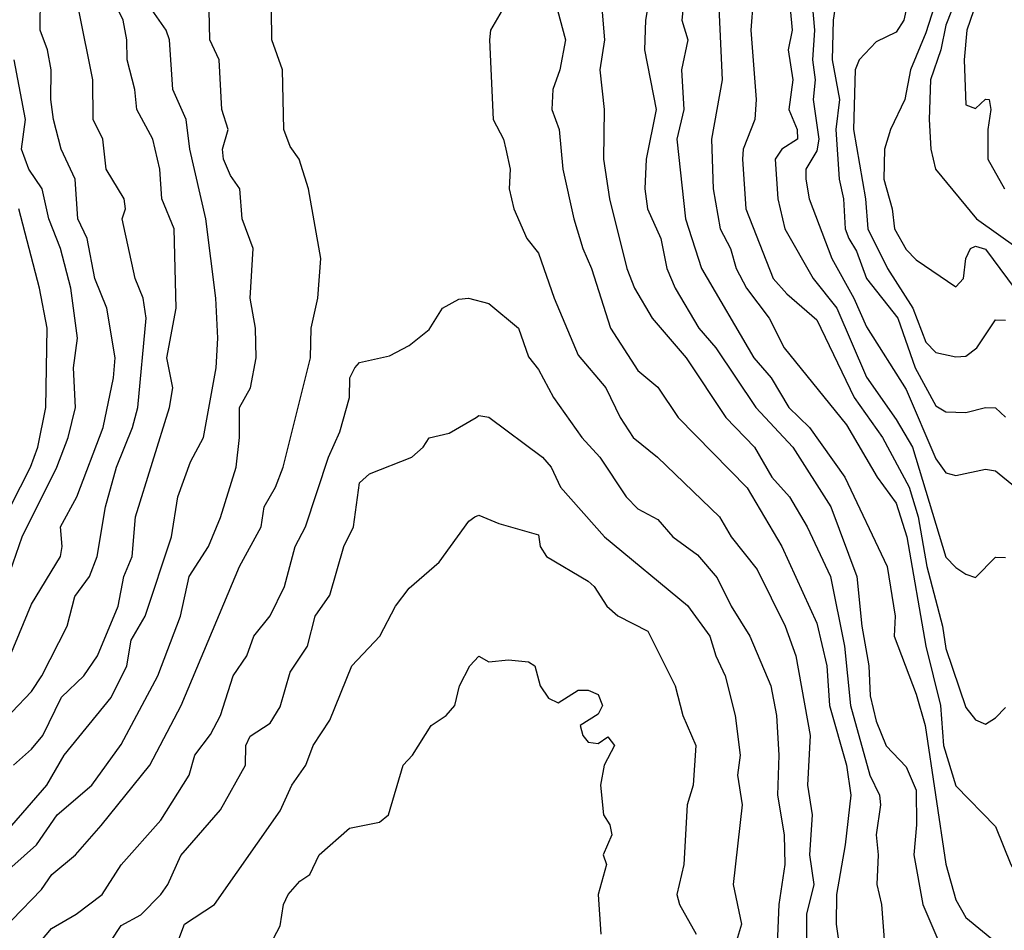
# Model space of a CAD drawing. Header units: metres. Extents: x -51132 to -49532, y -231222 to -229437.
# Tile 30 of 256: x -50991 to -50942, y -230916 to -230870. Entities that reach past the tile are written whole.
import ezdxf

# ---------------------------------------------------------------- set-up
doc = ezdxf.new("R2010")
doc.units = ezdxf.units.M
for name, color, linetype in [('CONTOUR_HALF', 8, 'Continuous'), ('CONTOUR_INDEX', 1, 'Continuous'), ('CONTOUR_INTER', 3, 'Continuous')]:
    doc.layers.add(name, color=color, linetype=linetype)

msp = doc.modelspace()

# ---------------------------------------------------------------- linework, layer by layer
at = {"layer": 'CONTOUR_HALF'}
for points, elevation in [([(-50957.613, -230867.259), (-50957.864, -230869.759), (-50957.56, -230870.759), (-50957.882, -230872.259), (-50957.77, -230874.259), (-50958.119, -230875.759), (-50957.681, -230879.759), (-50956.882, -230882.259), (-50954.243, -230886.759), (-50953.376, -230887.759), (-50952.476, -230889.259), (-50951.439, -230890.259), (-50949.665, -230892.759), (-50947.539, -230897.259), (-50947.13, -230899.759), (-50947.185, -230900.759), (-50946.08, -230903.675), (-50945.613, -230905.259), (-50944.58, -230912.243), (-50944.08, -230914.039), (-50943.58, -230914.923), (-50942.08, -230916.14)], 67.5), ([(-50943.698, -230867.759), (-50944.58, -230870.008), (-50944.838, -230871.259), (-50945.357, -230872.759), (-50945.423, -230874.759), (-50945.328, -230876.259), (-50945.108, -230877.259), (-50943.03, -230879.759), (-50940.941, -230881.259)], 63.5), ([(-50946.355, -230868.259), (-50946.692, -230869.759), (-50947.08, -230870.364), (-50948.08, -230870.856), (-50948.938, -230871.759), (-50949.144, -230872.259), (-50949.225, -230875.259), (-50948.627, -230878.759), (-50948.503, -230880.259), (-50947.516, -230882.259), (-50946.241, -230884.259), (-50945.58, -230885.96), (-50945.08, -230886.486), (-50944.08, -230886.705), (-50943.58, -230886.665), (-50943.029, -230886.259), (-50942.08, -230884.842), (-50941.58, -230884.863)], 64.5), ([(-50961.921, -230868.759), (-50961.752, -230870.759), (-50961.996, -230872.259), (-50961.781, -230874.259), (-50961.805, -230876.759), (-50961.51, -230878.759), (-50960.635, -230882.259), (-50960.241, -230883.259), (-50959.355, -230884.759), (-50957.654, -230886.759), (-50955.644, -230889.759), (-50954.201, -230891.259), (-50953.332, -230892.759), (-50952.45, -230893.759), (-50951.558, -230895.259), (-50950.387, -230897.759), (-50949.675, -230901.259), (-50949.374, -230904.259), (-50948.406, -230907.759), (-50947.922, -230908.759), (-50947.861, -230909.259), (-50948.081, -230910.759), (-50947.981, -230911.759), (-50948.052, -230913.259), (-50947.813, -230914.259), (-50947.659, -230916.259)], 68.5), ([(-50954.275, -230868.759), (-50954.395, -230870.259), (-50954.12, -230873.759), (-50954.189, -230874.759), (-50954.78, -230876.259), (-50954.819, -230876.759), (-50954.642, -230879.259), (-50953.262, -230882.759), (-50952.58, -230883.536), (-50951.08, -230884.848), (-50949.193, -230888.759), (-50947.763, -230890.759), (-50946.425, -230893.259), (-50945.977, -230894.759), (-50945.541, -230897.259), (-50944.746, -230900.259), (-50944.58, -230901.38), (-50943.58, -230904.358), (-50943.08, -230904.974), (-50942.58, -230905.188), (-50942.08, -230904.879), (-50941.58, -230904.349)], 66.5), ([(-50951.328, -230868.759), (-50951.191, -230870.259), (-50951.292, -230871.759), (-50951.16, -230872.759), (-50951.248, -230873.759), (-50950.97, -230875.759), (-50951.08, -230876.337), (-50951.626, -230877.259), (-50951.63, -230877.759), (-50951.456, -230878.759), (-50950.325, -230881.759), (-50949.217, -230883.759), (-50948.58, -230885.189), (-50946.58, -230888.344), (-50945.08, -230891.842), (-50944.58, -230892.539), (-50944.08, -230892.671), (-50942.58, -230892.361), (-50942.08, -230892.437), (-50941.08, -230893.257)], 65.5), ([(-50991.58, -230904.583), (-50990.58, -230903.554), (-50990.063, -230902.759), (-50988.79, -230900.259), (-50988.4, -230898.759), (-50987.678, -230897.759), (-50987.281, -230896.759), (-50986.858, -230894.259), (-50986.307, -230892.259), (-50985.505, -230890.259), (-50985.239, -230889.259), (-50984.823, -230884.759), (-50984.971, -230883.759), (-50985.369, -230882.759), (-50986.025, -230879.759), (-50985.859, -230879.259), (-50985.924, -230878.759), (-50986.823, -230877.259), (-50987.001, -230875.759), (-50987.487, -230874.759), (-50987.51, -230872.759), (-50988.199, -230869.259)], 67.5), ([(-50991.58, -230910.285), (-50989.82, -230908.259), (-50988.944, -230906.759), (-50986.58, -230903.851), (-50985.797, -230902.259), (-50985.58, -230900.966), (-50984.863, -230899.759), (-50983.541, -230895.759), (-50983.217, -230893.759), (-50982.58, -230891.996), (-50981.935, -230890.759), (-50981.292, -230887.259), (-50981.212, -230885.759), (-50981.319, -230883.759), (-50981.809, -230879.759), (-50982.626, -230876.259), (-50982.813, -230874.759), (-50983.472, -230873.259), (-50983.643, -230870.759), (-50983.812, -230870.259), (-50984.51, -230869.259)], 68.5), ([(-50991.58, -230915.059), (-50990.08, -230913.518), (-50989.557, -230912.759), (-50988.38, -230911.759), (-50987.08, -230910.285), (-50984.627, -230907.259), (-50983.05, -230904.259), (-50980.126, -230897.259), (-50979.031, -230895.259), (-50978.887, -230894.259), (-50978.309, -230893.259), (-50977.918, -230892.259), (-50976.548, -230886.759), (-50976.515, -230885.259), (-50976.182, -230883.759), (-50976.023, -230881.759), (-50976.646, -230878.259), (-50977.112, -230876.759), (-50977.58, -230876.127), (-50977.884, -230875.259), (-50977.96, -230872.259), (-50978.491, -230870.759), (-50978.509, -230869.259)], 69.5), ([(-50966.908, -230869.259), (-50967.497, -230870.259), (-50967.54, -230870.759), (-50967.361, -230874.759), (-50966.841, -230875.759), (-50966.721, -230876.259), (-50966.501, -230877.259), (-50966.55, -230878.259), (-50966.319, -230879.259), (-50965.66, -230880.759), (-50965.08, -230881.486), (-50964.289, -230883.759), (-50963.08, -230886.624), (-50961.687, -230888.259), (-50960.972, -230889.759), (-50960.321, -230890.759), (-50959.094, -230891.759), (-50955.962, -230894.759), (-50955.375, -230895.759), (-50954.08, -230897.41), (-50952.663, -230900.259), (-50952.133, -230901.759), (-50951.403, -230905.759), (-50951.549, -230908.259), (-50951.315, -230909.759), (-50951.448, -230911.759), (-50951.216, -230913.259), (-50951.584, -230914.759), (-50951.573, -230917.759)], 69.5), ([(-50992.282, -230899.259), (-50991.05, -230895.759), (-50989.308, -230892.259), (-50988.741, -230890.759), (-50988.378, -230889.259), (-50988.474, -230887.259), (-50988.273, -230885.759), (-50988.609, -230883.259), (-50989.122, -230881.259), (-50989.709, -230879.759), (-50990.045, -230878.259), (-50990.719, -230877.259), (-50991.086, -230876.259), (-50990.889, -230874.759), (-50991.467, -230871.759)], 66.5), ([(-50987.08, -230916.844), (-50986.08, -230915.326), (-50985.08, -230914.779), (-50984.08, -230913.756), (-50983.722, -230913.259), (-50983.08, -230911.794), (-50981.08, -230909.504), (-50979.82, -230907.259), (-50979.802, -230906.259), (-50979.58, -230905.796), (-50978.58, -230905.137), (-50978.08, -230904.315), (-50977.58, -230902.573), (-50976.708, -230901.259), (-50976.313, -230899.759), (-50975.58, -230898.706), (-50974.876, -230896.259), (-50974.39, -230895.259), (-50974.08, -230893.049), (-50973.58, -230892.592), (-50971.451, -230891.759), (-50970.879, -230891.259), (-50970.58, -230890.78), (-50969.58, -230890.549), (-50968.219, -230889.759)], 70.5), ([(-50968.219, -230889.759), (-50968.08, -230889.658), (-50967.58, -230889.741), (-50964.874, -230891.759), (-50964.436, -230892.259), (-50963.97, -230893.259), (-50961.76, -230895.759), (-50957.58, -230899.223), (-50956.45, -230900.759), (-50956.16, -230901.759), (-50955.677, -230902.759), (-50955.183, -230904.759), (-50954.933, -230906.759), (-50955.069, -230907.759), (-50954.837, -230909.259), (-50955.28, -230913.259), (-50954.859, -230915.259), (-50955.157, -230916.259)], 70.5), ([(-50968.533, -230902.259), (-50968.08, -230901.777), (-50967.58, -230902.06), (-50966.58, -230901.952), (-50965.58, -230902.051), (-50965.267, -230902.259), (-50964.999, -230903.259), (-50964.58, -230903.885), (-50964.08, -230904.111), (-50963.08, -230903.488), (-50962.58, -230903.476), (-50962.08, -230903.694), (-50961.86, -230904.259), (-50962.08, -230904.693), (-50962.987, -230905.259), (-50962.85, -230905.759), (-50962.58, -230906.092), (-50962.08, -230906.161), (-50961.58, -230905.824), (-50961.254, -230906.259), (-50961.777, -230907.259), (-50961.949, -230908.259), (-50961.808, -230909.759), (-50961.489, -230910.259), (-50961.387, -230910.759), (-50961.825, -230911.759), (-50961.66, -230912.259), (-50962.068, -230913.759), (-50961.943, -230915.759)], 71.5), ([(-50978.58, -230916.296), (-50978.08, -230915.337), (-50977.908, -230914.259), (-50977.676, -230913.759), (-50977.08, -230913.088), (-50976.59, -230912.759), (-50976.11, -230911.759), (-50974.58, -230910.423), (-50973.08, -230910.12), (-50972.623, -230909.759), (-50971.887, -230907.259), (-50971.41, -230906.759), (-50970.475, -230905.259), (-50969.715, -230904.759), (-50969.28, -230904.259), (-50969.052, -230903.259), (-50968.533, -230902.259)], 71.5)]:
    msp.add_lwpolyline(points, dxfattribs=dict(at, elevation=elevation))
at = {"layer": 'CONTOUR_INDEX'}
for points, elevation in [([(-50950.08, -230868.645), (-50950.249, -230869.759), (-50950.299, -230871.759), (-50949.935, -230873.759), (-50950.122, -230875.259), (-50949.942, -230877.759), (-50949.728, -230878.759), (-50949.639, -230880.259), (-50949.456, -230880.759), (-50949.08, -230881.39), (-50948.565, -230882.759), (-50946.999, -230884.759), (-50946.117, -230887.259), (-50945.08, -230889.165), (-50944.58, -230889.467), (-50943.58, -230889.507), (-50942.58, -230889.263), (-50942.08, -230889.276), (-50941.58, -230889.744)], 65), ([(-50992.08, -230918.442), (-50989.58, -230915.471), (-50988.338, -230914.759), (-50987.029, -230913.759), (-50986.08, -230912.271), (-50984.08, -230910.027), (-50982.657, -230907.759), (-50982.372, -230906.759), (-50981.58, -230905.715), (-50981.08, -230904.758), (-50980.442, -230902.759), (-50979.758, -230901.759), (-50979.393, -230900.759), (-50978.58, -230899.734), (-50977.855, -230898.259), (-50977.328, -230896.259), (-50976.808, -230895.259), (-50975.637, -230891.759), (-50975.08, -230890.481), (-50974.589, -230888.759), (-50974.563, -230887.759), (-50974.327, -230887.259), (-50974.08, -230886.984), (-50972.58, -230886.656), (-50971.58, -230886.138), (-50970.58, -230885.324), (-50969.912, -230884.259), (-50969.08, -230883.797), (-50968.596, -230883.759)], 70), ([(-50968.596, -230883.759), (-50967.58, -230884.015), (-50966.088, -230885.259), (-50965.58, -230886.698), (-50965.08, -230887.349), (-50964.326, -230888.759), (-50962.902, -230890.759), (-50961.995, -230891.759), (-50960.674, -230893.759), (-50960.08, -230894.347), (-50959.08, -230894.893), (-50958.313, -230895.759), (-50957.08, -230896.663), (-50956.08, -230897.823), (-50955.38, -230899.259), (-50954.442, -230900.759), (-50953.386, -230903.259), (-50953.109, -230904.759), (-50952.991, -230906.759), (-50953.056, -230908.759), (-50952.714, -230910.759), (-50952.688, -230912.259), (-50952.978, -230914.259), (-50953.073, -230916.259)], 70)]:
    msp.add_lwpolyline(points, dxfattribs=dict(at, elevation=elevation))
at = {"layer": 'CONTOUR_INTER'}
for points, elevation in [([(-50944.254, -230866.259), (-50945.58, -230870.403), (-50946.359, -230872.259), (-50946.645, -230873.759), (-50947.369, -230875.259), (-50947.661, -230876.259), (-50947.693, -230877.759), (-50947.274, -230879.259), (-50947.169, -230880.259), (-50946.58, -230881.297), (-50946.08, -230881.822), (-50944.08, -230883.18), (-50943.686, -230882.759), (-50943.574, -230881.759), (-50943.34, -230881.259), (-50943.08, -230881.13), (-50942.58, -230881.282), (-50940.753, -230883.759)], 64), ([(-50992.084, -230902.759), (-50990.58, -230899.145), (-50989.128, -230896.759), (-50989.039, -230896.259), (-50989.132, -230895.259), (-50988.307, -230893.759), (-50986.985, -230890.259), (-50986.466, -230887.759), (-50986.384, -230886.759), (-50986.792, -230884.259), (-50987.398, -230882.759), (-50987.793, -230880.759), (-50988.249, -230879.759), (-50988.399, -230877.759), (-50989.102, -230876.259), (-50989.476, -230874.759), (-50989.613, -230873.759), (-50989.594, -230872.259), (-50989.781, -230871.259), (-50990.147, -230870.259), (-50990.12, -230866.759)], 67), ([(-50959.352, -230867.759), (-50959.694, -230869.759), (-50959.75, -230871.259), (-50959.149, -230874.259), (-50959.664, -230876.759), (-50959.733, -230878.259), (-50959.598, -230879.259), (-50958.921, -230880.759), (-50958.623, -230882.259), (-50958.197, -230883.259), (-50957.005, -230885.259), (-50956.156, -230886.259), (-50954.148, -230889.259), (-50952.274, -230891.259), (-50950.363, -230894.259), (-50949.059, -230897.759), (-50948.805, -230900.259), (-50948.45, -230902.259), (-50948.387, -230903.759), (-50948.08, -230905.044), (-50947.58, -230906.282), (-50946.58, -230907.331), (-50946.08, -230908.518), (-50946.049, -230910.259), (-50946.197, -230911.759), (-50945.744, -230914.259), (-50944.243, -230917.759)], 68), ([(-50991.5, -230907.259), (-50990.58, -230906.455), (-50990.02, -230905.759), (-50989.08, -230903.829), (-50987.953, -230902.759), (-50987.261, -230901.759), (-50986.234, -230899.259), (-50985.936, -230897.759), (-50985.529, -230896.759), (-50985.356, -230894.759), (-50983.651, -230889.259), (-50983.471, -230888.259), (-50983.78, -230886.759), (-50983.312, -230884.259), (-50983.417, -230880.259), (-50984.038, -230878.759), (-50984.135, -230877.259), (-50984.479, -230875.759), (-50985.282, -230874.259), (-50985.389, -230873.259), (-50985.771, -230871.759), (-50985.794, -230870.759), (-50985.981, -230869.759), (-50986.714, -230868.259)], 68), ([(-50952.497, -230868.259), (-50952.318, -230870.259), (-50952.516, -230871.259), (-50952.286, -230872.759), (-50952.487, -230874.259), (-50952.054, -230875.259), (-50952.039, -230875.759), (-50952.828, -230876.259), (-50953.169, -230876.759), (-50953.037, -230878.759), (-50952.676, -230880.259), (-50951.261, -230882.759), (-50950.073, -230884.259), (-50948.58, -230887.734), (-50947.08, -230889.852), (-50946.251, -230891.259), (-50944.58, -230896.781), (-50944.08, -230897.309), (-50943.58, -230897.65), (-50943.08, -230897.807), (-50942.08, -230896.78), (-50941.58, -230896.8)], 66), ([(-50942.835, -230868.259), (-50943.519, -230870.259), (-50943.66, -230871.759), (-50943.58, -230874.028), (-50943.08, -230874.202), (-50942.58, -230873.737), (-50942.403, -230873.759), (-50942.324, -230874.259), (-50942.462, -230875.259), (-50942.464, -230876.759), (-50941.631, -230878.259)], 63), ([(-50956.015, -230868.759), (-50955.836, -230872.759), (-50956.366, -230875.759), (-50956.282, -230878.259), (-50955.929, -230880.259), (-50955.42, -230881.259), (-50955.123, -230882.259), (-50954.616, -230883.259), (-50953.466, -230884.759), (-50952.717, -230886.259), (-50949.58, -230890.121), (-50948.04, -230892.759), (-50947.08, -230894.068), (-50946.551, -230895.759), (-50945.592, -230901.259), (-50944.848, -230904.259), (-50944.705, -230906.259), (-50944.08, -230908.29), (-50942.08, -230910.342), (-50941.306, -230912.259), (-50940.734, -230913.259), (-50940.493, -230914.259), (-50940.245, -230914.759), (-50939.08, -230916.385)], 67), ([(-50991.58, -230912.379), (-50990.333, -230911.259), (-50989.294, -230909.759), (-50987.546, -230908.259), (-50986.08, -230906.211), (-50984.227, -230902.759), (-50983.088, -230899.759), (-50982.654, -230897.759), (-50981.686, -230896.259), (-50981.08, -230894.792), (-50980.283, -230892.259), (-50980.116, -230890.759), (-50980.124, -230889.259), (-50979.565, -230888.259), (-50979.278, -230886.759), (-50979.32, -230885.259), (-50979.587, -230883.759), (-50979.436, -230881.259), (-50979.992, -230879.759), (-50980.113, -230878.259), (-50980.58, -230877.574), (-50980.928, -230876.759), (-50980.981, -230876.259), (-50980.7, -230875.259), (-50981.006, -230874.259), (-50981.137, -230871.759), (-50981.615, -230870.759), (-50981.653, -230869.259)], 69), ([(-50964.115, -230869.259), (-50963.719, -230870.759), (-50964.009, -230872.259), (-50964.358, -230873.259), (-50964.405, -230874.259), (-50964.035, -230875.259), (-50963.85, -230877.259), (-50963.304, -230879.759), (-50962.843, -230881.259), (-50962.41, -230882.259), (-50961.458, -230885.259), (-50960.08, -230887.399), (-50959.08, -230888.237), (-50958.05, -230889.759), (-50954.58, -230893.3), (-50952.84, -230896.259), (-50951.08, -230900.115), (-50950.566, -230902.259), (-50950.428, -230904.259), (-50949.58, -230907.248), (-50949.363, -230908.759), (-50949.639, -230911.259), (-50950.09, -230913.759), (-50950.105, -230915.259), (-50949.88, -230916.759)], 69), ([(-50992.189, -230895.259), (-50990.631, -230892.259), (-50990.269, -230891.259), (-50989.871, -230889.259), (-50989.798, -230885.259), (-50990.187, -230883.259), (-50991.226, -230879.259)], 66), ([(-50968.286, -230894.759), (-50968.08, -230894.676), (-50967.08, -230895.098), (-50965.08, -230895.666), (-50964.988, -230896.259), (-50964.681, -230896.759), (-50962.58, -230898.002), (-50962.28, -230898.259), (-50961.645, -230899.259), (-50961.08, -230899.741), (-50959.58, -230900.509), (-50958.202, -230903.259), (-50957.811, -230904.759), (-50957.166, -230906.259), (-50957.29, -230908.259), (-50957.594, -230909.259), (-50957.761, -230912.259), (-50958.121, -230913.759), (-50957.981, -230914.259), (-50957.144, -230915.759)], 71), ([(-50992.14, -230928.259), (-50990.982, -230925.759), (-50990.58, -230924.535), (-50989.88, -230923.259), (-50989.593, -230921.759), (-50988.08, -230920.859), (-50985.08, -230918.463), (-50983.454, -230916.759), (-50982.884, -230915.259), (-50981.387, -230914.259), (-50978.08, -230909.56), (-50977.491, -230908.259), (-50976.777, -230907.259), (-50976.408, -230906.259), (-50975.58, -230904.983), (-50974.478, -230902.259), (-50973.069, -230900.759), (-50972.27, -230899.259), (-50971.58, -230898.348), (-50970.08, -230897.031), (-50968.58, -230894.971), (-50968.286, -230894.759)], 71)]:
    msp.add_lwpolyline(points, dxfattribs=dict(at, elevation=elevation))

doc.saveas('drawing.dxf')
